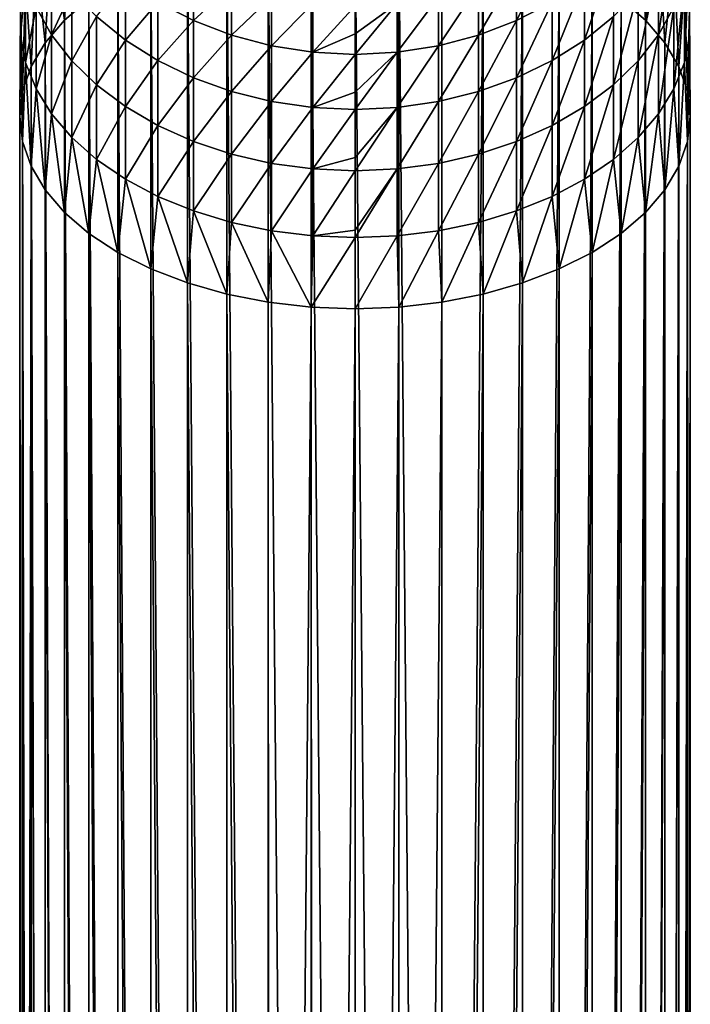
# Model space of a CAD drawing. Header units: metres. Extents: x -101 to 101, y -261 to 23.
# Tile 148 of 256: x -11 to 11, y -48 to -16. Entities that reach past the tile are written whole.
import ezdxf

# ---------------------------------------------------------------- set-up
doc = ezdxf.new("R2010")
doc.units = ezdxf.units.M
doc.layers.add('solid_505151_K2442K1000C34', color=7, linetype='CONTINUOUS')

msp = doc.modelspace()

# ---------------------------------------------------------------- linework, layer by layer
at = {"layer": 'solid_505151_K2442K1000C34'}
for points in [[(-9.526279, -16.033991, 174.867691), (-9.287607, -12.316113, 172.51326), (-9.953097, -13.093503, 171.585342)], [(-9.526279, -16.033991, 174.867691), (-8.726887, -15.347768, 175.847687), (-9.287607, -12.316113, 172.51326)], [(8.726887, -15.347768, 175.847687), (9.526279, -16.033991, 174.867691), (9.287607, -12.316113, 172.51326)], [(9.526279, -16.033991, 174.867691), (9.953097, -13.093503, 171.585342), (9.287607, -12.316113, 172.51326)], [(0, -172.858582, 291.394012), (0, -12.879276, 179.372986), (-1.435788, -12.933254, 179.295898)], [(1.435788, -172.912567, 291.316925), (1.435788, -12.933254, 179.295898), (0, -12.879276, 179.372986)], [(1.435788, -172.912567, 291.316925), (0, -12.879276, 179.372986), (0, -172.858582, 291.394012)], [(10.978294, -16.544827, 167.465729), (10.978294, -13.690092, 164.853683), (10.978294, -12.713971, 165.831146)], [(10.978294, -15.657705, 168.524628), (10.978294, -16.544827, 167.465729), (10.978294, -12.713971, 165.831146)], [(-10.162675, -16.774191, 173.810593), (-9.953097, -13.093503, 171.585342), (-10.461621, -13.918327, 170.6008)], [(-10.162675, -16.774191, 173.810593), (-9.526279, -16.033991, 174.867691), (-9.953097, -13.093503, 171.585342)], [(-2.847009, -173.073578, 291.086975), (-2.847009, -13.094265, 179.065964), (-4.209518, -13.359553, 178.687103)], [(-1.435788, -172.912567, 291.316925), (-1.435788, -12.933254, 179.295898), (-2.847009, -13.094265, 179.065964)], [(-2.817791, -173.069107, 291.093353), (-1.435788, -172.912567, 291.316925), (-2.847009, -13.094265, 179.065964)], [(-2.847009, -173.073578, 291.086975), (-2.817791, -173.069107, 291.093353), (-2.847009, -13.094265, 179.065964)], [(-1.404375, -172.910217, 291.320282), (0, -172.858582, 291.394012), (-1.435788, -12.933254, 179.295898)], [(-1.435788, -172.912567, 291.316925), (-1.404375, -172.910217, 291.320282), (-1.435788, -12.933254, 179.295898)], [(2.8484, -173.073792, 291.08667), (2.847009, -13.094265, 179.065964), (1.435788, -12.933254, 179.295898)], [(1.435788, -172.912567, 291.316925), (2.8484, -173.073792, 291.08667), (1.435788, -12.933254, 179.295898)], [(2.8484, -173.073792, 291.08667), (4.209518, -13.359553, 178.687103), (2.847009, -13.094265, 179.065964)], [(9.526279, -16.033991, 174.867691), (10.162675, -16.774191, 173.810593), (9.953097, -13.093503, 171.585342)], [(10.162675, -16.774191, 173.810593), (10.461621, -13.918327, 170.6008), (9.953097, -13.093503, 171.585342)], [(9.953097, -16.511545, 162.028351), (9.953097, -14.131315, 159.434143), (10.461621, -13.147912, 160.260315)], [(10.461621, -15.603971, 162.93718), (9.953097, -16.511545, 162.028351), (10.461621, -13.147912, 160.260315)], [(-4.209518, -173.338867, 290.70813), (-4.209518, -13.359553, 178.687103), (-5.5, -13.72458, 178.165802)], [(-4.182898, -173.332565, 290.717133), (-2.847009, -173.073578, 291.086975), (-4.209518, -13.359553, 178.687103)], [(-4.209518, -173.338867, 290.70813), (-4.182898, -173.332565, 290.717133), (-4.209518, -13.359553, 178.687103)], [(2.8484, -173.073792, 291.08667), (4.212178, -173.339493, 290.707214), (4.209518, -13.359553, 178.687103)], [(4.212178, -173.339493, 290.707214), (5.5, -13.72458, 178.165802), (4.209518, -13.359553, 178.687103)], [(-10.978294, -16.544827, 167.465729), (-10.978294, -13.690092, 164.853683), (-10.80516, -14.658516, 163.883926)], [(-10.978294, -16.544827, 167.465729), (-10.978294, -15.657705, 168.524628), (-10.978294, -13.690092, 164.853683)], [(-5.5, -173.703888, 290.186829), (-5.5, -13.72458, 178.165802), (-6.696376, -14.183099, 177.510986)], [(-5.47629, -173.69606, 290.197998), (-4.209518, -173.338867, 290.70813), (-5.5, -13.72458, 178.165802)], [(-5.5, -173.703888, 290.186829), (-5.47629, -173.69606, 290.197998), (-5.5, -13.72458, 178.165802)], [(4.212178, -173.339493, 290.707214), (5.50374, -173.705124, 290.185059), (5.5, -13.72458, 178.165802)], [(5.29929, -16.044598, 153.797546), (5.29929, -14.384237, 151.193985), (6.465638, -13.743373, 151.564346)], [(6.465638, -15.438489, 154.222412), (5.29929, -16.044598, 153.797546), (6.465638, -13.743373, 151.564346)], [(5.50374, -173.705124, 290.185059), (6.696376, -14.183099, 177.510986), (5.5, -13.72458, 178.165802)], [(10.80516, -17.424952, 166.415192), (10.80516, -14.658516, 163.883926), (10.978294, -13.690092, 164.853683)], [(10.978294, -16.544827, 167.465729), (10.80516, -17.424952, 166.415192), (10.978294, -13.690092, 164.853683)], [(-10.625184, -17.555704, 172.694504), (-10.461621, -13.918327, 170.6008), (-10.80516, -14.777578, 169.57518)], [(-10.625184, -17.555704, 172.694504), (-10.162675, -16.774191, 173.810593), (-10.461621, -13.918327, 170.6008)], [(-9.953097, -16.511545, 162.028351), (-10.461621, -15.603971, 162.93718), (-9.953097, -14.131315, 159.434143)], [(-9.953097, -16.511545, 162.028351), (-9.953097, -14.131315, 159.434143), (-9.287607, -15.058164, 158.655472)], [(-6.696376, -174.162415, 289.532013), (-6.696376, -14.183099, 177.510986), (-7.778174, -14.727265, 176.733841)], [(-6.675795, -174.153381, 289.544922), (-5.5, -173.703888, 290.186829), (-6.696376, -14.183099, 177.510986)], [(-6.696376, -174.162415, 289.532013), (-6.675795, -174.153381, 289.544922), (-6.696376, -14.183099, 177.510986)], [(5.50374, -173.705124, 290.185059), (6.700944, -174.164429, 289.529144), (6.696376, -14.183099, 177.510986)], [(6.700944, -174.164429, 289.529144), (7.778174, -14.727265, 176.733841), (6.696376, -14.183099, 177.510986)], [(7.530018, -16.684855, 157.288864), (7.530018, -14.717457, 154.727829), (8.475646, -13.892872, 155.305847)], [(8.475646, -15.913842, 157.9366), (7.530018, -16.684855, 157.288864), (8.475646, -13.892872, 155.305847)], [(9.287607, -17.366926, 161.171799), (9.287607, -15.058164, 158.655472), (9.953097, -14.131315, 159.434143)], [(9.953097, -16.511545, 162.028351), (9.287607, -17.366926, 161.171799), (9.953097, -14.131315, 159.434143)], [(10.162675, -16.774191, 173.810593), (10.625184, -17.555704, 172.694504), (10.461621, -13.918327, 170.6008)], [(10.625184, -17.555704, 172.694504), (10.80516, -14.777578, 169.57518), (10.461621, -13.918327, 170.6008)], [(-5.29929, -16.044598, 153.797546), (-6.465638, -15.438489, 154.222412), (-5.29929, -14.384237, 151.193985)], [(-5.29929, -16.044598, 153.797546), (-5.29929, -14.384237, 151.193985), (-4.04937, -14.893481, 150.899673)], [(4.04937, -16.526226, 153.459946), (4.04937, -14.893481, 150.899673), (5.29929, -14.384237, 151.193985)], [(5.29929, -16.044598, 153.797546), (4.04937, -16.526226, 153.459946), (5.29929, -14.384237, 151.193985)], [(-10.80516, -17.424952, 166.415192), (-10.978294, -16.544827, 167.465729), (-10.80516, -14.658516, 163.883926)], [(-10.905893, -18.365158, 171.538498), (-10.80516, -14.777578, 169.57518), (-10.978294, -15.657705, 168.524628)], [(-10.905893, -18.365158, 171.538498), (-10.625184, -17.555704, 172.694504), (-10.80516, -14.777578, 169.57518)], [(-10.80516, -17.424952, 166.415192), (-10.80516, -14.658516, 163.883926), (-10.461621, -15.603971, 162.93718)], [(-7.778174, -174.706573, 288.754883), (-7.778174, -14.727265, 176.733841), (-8.726887, -15.347768, 175.847687)], [(-7.530018, -16.684855, 157.288864), (-8.475646, -15.913842, 157.9366), (-7.530018, -14.717457, 154.727829)], [(-7.760847, -174.696655, 288.769043), (-6.696376, -174.162415, 289.532013), (-7.778174, -14.727265, 176.733841)], [(-7.778174, -174.706573, 288.754883), (-7.760847, -174.696655, 288.769043), (-7.778174, -14.727265, 176.733841)], [(-7.530018, -16.684855, 157.288864), (-7.530018, -14.717457, 154.727829), (-6.465638, -15.438489, 154.222412)], [(6.465638, -17.359043, 156.722458), (6.465638, -15.438489, 154.222412), (7.530018, -14.717457, 154.727829)], [(7.530018, -16.684855, 157.288864), (6.465638, -17.359043, 156.722458), (7.530018, -14.717457, 154.727829)], [(6.700944, -174.164429, 289.529144), (7.783264, -174.709503, 288.750702), (7.778174, -14.727265, 176.733841)], [(7.783264, -174.709503, 288.750702), (8.726887, -15.347768, 175.847687), (7.778174, -14.727265, 176.733841)], [(10.461621, -18.284203, 165.389557), (10.461621, -15.603971, 162.93718), (10.80516, -14.658516, 163.883926)], [(10.80516, -17.424952, 166.415192), (10.461621, -18.284203, 165.389557), (10.80516, -14.658516, 163.883926)], [(10.625184, -17.555704, 172.694504), (10.905893, -18.365158, 171.538498), (10.80516, -14.777578, 169.57518)], [(10.905893, -18.365158, 171.538498), (10.978294, -15.657705, 168.524628), (10.80516, -14.777578, 169.57518)], [(-9.287607, -17.366926, 161.171799), (-9.953097, -16.511545, 162.028351), (-9.287607, -15.058164, 158.655472)], [(-9.287607, -17.366926, 161.171799), (-9.287607, -15.058164, 158.655472), (-8.475646, -15.913842, 157.9366)], [(-4.04937, -16.526226, 153.459946), (-5.29929, -16.044598, 153.797546), (-4.04937, -14.893481, 150.899673)], [(-4.04937, -16.526226, 153.459946), (-4.04937, -14.893481, 150.899673), (-2.735589, -15.263075, 150.686081)], [(2.735589, -16.875774, 153.21492), (2.735589, -15.263075, 150.686081), (4.04937, -14.893481, 150.899673)], [(4.04937, -16.526226, 153.459946), (2.735589, -16.875774, 153.21492), (4.04937, -14.893481, 150.899673)], [(8.475646, -18.156624, 160.381012), (8.475646, -15.913842, 157.9366), (9.287607, -15.058164, 158.655472)], [(9.287607, -17.366926, 161.171799), (8.475646, -18.156624, 160.381012), (9.287607, -15.058164, 158.655472)], [(-8.726887, -175.327087, 287.868713), (-8.726887, -15.347768, 175.847687), (-9.526279, -16.033991, 174.867691)], [(-8.712843, -175.316605, 287.883667), (-7.778174, -174.706573, 288.754883), (-8.726887, -15.347768, 175.847687)], [(-8.726887, -175.327087, 287.868713), (-8.712843, -175.316605, 287.883667), (-8.726887, -15.347768, 175.847687)], [(-6.465638, -17.359043, 156.722458), (-7.530018, -16.684855, 157.288864), (-6.465638, -15.438489, 154.222412)], [(-6.465638, -17.359043, 156.722458), (-6.465638, -15.438489, 154.222412), (-5.29929, -16.044598, 153.797546)], [(-2.735589, -16.875774, 153.21492), (-4.04937, -16.526226, 153.459946), (-2.735589, -15.263075, 150.686081)], [(-2.735589, -16.875774, 153.21492), (-2.735589, -15.263075, 150.686081), (-1.378666, -15.487188, 150.556564)], [(-1.378666, -17.087734, 153.066345), (-2.735589, -16.875774, 153.21492), (-1.378666, -15.487188, 150.556564)], [(-1.378666, -17.087734, 153.066345), (-1.378666, -15.487188, 150.556564), (0, -15.562288, 150.513168)], [(1.378666, -15.487188, 150.556564), (0, -16.484922, 152.018082), (0, -15.562288, 150.513168)], [(1.378666, -15.487188, 150.556564), (0, -17.158762, 153.016556), (0, -16.484922, 152.018082)], [(1.378666, -17.087734, 153.066345), (0, -17.158762, 153.016556), (1.378666, -15.487188, 150.556564)], [(1.378666, -17.087734, 153.066345), (1.378666, -15.487188, 150.556564), (2.735589, -15.263075, 150.686081)], [(2.735589, -16.875774, 153.21492), (1.378666, -17.087734, 153.066345), (2.735589, -15.263075, 150.686081)], [(5.29929, -17.925776, 156.246338), (5.29929, -16.044598, 153.797546), (6.465638, -15.438489, 154.222412)], [(6.465638, -17.359043, 156.722458), (5.29929, -17.925776, 156.246338), (6.465638, -15.438489, 154.222412)], [(7.783264, -174.709503, 288.750702), (8.732143, -175.331009, 287.863098), (8.726887, -15.347768, 175.847687)], [(8.732143, -175.331009, 287.863098), (9.526279, -16.033991, 174.867691), (8.726887, -15.347768, 175.847687)], [(-11, -19.188704, 170.362381), (-10.978294, -15.657705, 168.524628), (-10.978294, -16.544827, 167.465729)], [(-11, -19.188704, 170.362381), (-10.905893, -18.365158, 171.538498), (-10.978294, -15.657705, 168.524628)], [(-10.461621, -18.284203, 165.389557), (-10.80516, -17.424952, 166.415192), (-10.461621, -15.603971, 162.93718)], [(-10.461621, -18.284203, 165.389557), (-10.461621, -15.603971, 162.93718), (-9.953097, -16.511545, 162.028351)], [(0, -16.484922, 152.018082), (-1.378666, -17.087734, 153.066345), (0, -15.562288, 150.513168)], [(9.953097, -19.109028, 164.405029), (9.953097, -16.511545, 162.028351), (10.461621, -15.603971, 162.93718)], [(10.461621, -18.284203, 165.389557), (9.953097, -19.109028, 164.405029), (10.461621, -15.603971, 162.93718)], [(10.905893, -18.365158, 171.538498), (11, -19.188704, 170.362381), (10.978294, -15.657705, 168.524628)], [(11, -19.188704, 170.362381), (10.978294, -16.544827, 167.465729), (10.978294, -15.657705, 168.524628)], [(-9.526279, -176.013306, 286.888702), (-9.526279, -16.033991, 174.867691), (-10.162675, -16.774191, 173.810593)], [(-9.515462, -176.002579, 286.904022), (-8.726887, -175.327087, 287.868713), (-9.526279, -16.033991, 174.867691)], [(-9.526279, -176.013306, 286.888702), (-9.515462, -176.002579, 286.904022), (-9.526279, -16.033991, 174.867691)], [(-8.475646, -18.156624, 160.381012), (-9.287607, -17.366926, 161.171799), (-8.475646, -15.913842, 157.9366)], [(-8.475646, -18.156624, 160.381012), (-8.475646, -15.913842, 157.9366), (-7.530018, -16.684855, 157.288864)], [(-5.29929, -17.925776, 156.246338), (-6.465638, -17.359043, 156.722458), (-5.29929, -16.044598, 153.797546)], [(-5.29929, -17.925776, 156.246338), (-5.29929, -16.044598, 153.797546), (-4.04937, -16.526226, 153.459946)], [(4.04937, -18.376112, 155.868011), (4.04937, -16.526226, 153.459946), (5.29929, -16.044598, 153.797546)], [(5.29929, -17.925776, 156.246338), (4.04937, -18.376112, 155.868011), (5.29929, -16.044598, 153.797546)], [(7.530018, -18.868185, 159.668488), (7.530018, -16.684855, 157.288864), (8.475646, -15.913842, 157.9366)], [(8.475646, -18.156624, 160.381012), (7.530018, -18.868185, 159.668488), (8.475646, -15.913842, 157.9366)], [(8.732143, -175.331009, 287.863098), (9.531315, -176.018311, 286.881561), (9.526279, -16.033991, 174.867691)], [(9.531315, -176.018311, 286.881561), (10.162675, -16.774191, 173.810593), (9.526279, -16.033991, 174.867691)], [(-10.905893, -20.012249, 169.186264), (-11, -19.188704, 170.362381), (-10.978294, -16.544827, 167.465729)], [(-10.905893, -20.012249, 169.186264), (-10.978294, -16.544827, 167.465729), (-10.80516, -17.424952, 166.415192)], [(-10.162675, -176.75351, 285.831604), (-10.162675, -16.774191, 173.810593), (-10.625184, -17.555704, 172.694504)], [(-9.953097, -19.109028, 164.405029), (-10.461621, -18.284203, 165.389557), (-9.953097, -16.511545, 162.028351)], [(-10.154943, -176.742828, 285.846863), (-9.526279, -176.013306, 286.888702), (-10.162675, -16.774191, 173.810593)], [(-10.162675, -176.75351, 285.831604), (-10.154943, -176.742828, 285.846863), (-10.162675, -16.774191, 173.810593)], [(-9.953097, -19.109028, 164.405029), (-9.953097, -16.511545, 162.028351), (-9.287607, -17.366926, 161.171799)], [(-7.530018, -18.868185, 159.668488), (-8.475646, -18.156624, 160.381012), (-7.530018, -16.684855, 157.288864)], [(-7.530018, -18.868185, 159.668488), (-7.530018, -16.684855, 157.288864), (-6.465638, -17.359043, 156.722458)], [(-4.04937, -18.376112, 155.868011), (-5.29929, -17.925776, 156.246338), (-4.04937, -16.526226, 153.459946)], [(-4.04937, -18.376112, 155.868011), (-4.04937, -16.526226, 153.459946), (-2.735589, -16.875774, 153.21492)], [(0, -16.484922, 152.018082), (0, -17.158762, 153.016556), (-1.378666, -17.087734, 153.066345)], [(2.735589, -18.702951, 155.593414), (2.735589, -16.875774, 153.21492), (4.04937, -16.526226, 153.459946)], [(4.04937, -18.376112, 155.868011), (2.735589, -18.702951, 155.593414), (4.04937, -16.526226, 153.459946)], [(6.465638, -19.490389, 159.045425), (6.465638, -17.359043, 156.722458), (7.530018, -16.684855, 157.288864)], [(7.530018, -18.868185, 159.668488), (6.465638, -19.490389, 159.045425), (7.530018, -16.684855, 157.288864)], [(9.287607, -19.886419, 163.477112), (9.287607, -17.366926, 161.171799), (9.953097, -16.511545, 162.028351)], [(9.953097, -19.109028, 164.405029), (9.287607, -19.886419, 163.477112), (9.953097, -16.511545, 162.028351)], [(9.531315, -176.018311, 286.881561), (10.167077, -176.759613, 285.822906), (10.162675, -16.774191, 173.810593)], [(10.167077, -176.759613, 285.822906), (10.625184, -17.555704, 172.694504), (10.162675, -16.774191, 173.810593)], [(10.905893, -20.012249, 169.186264), (10.80516, -17.424952, 166.415192), (10.978294, -16.544827, 167.465729)], [(11, -19.188704, 170.362381), (10.905893, -20.012249, 169.186264), (10.978294, -16.544827, 167.465729)], [(-2.735589, -18.702951, 155.593414), (-4.04937, -18.376112, 155.868011), (-2.735589, -16.875774, 153.21492)], [(-2.735589, -18.702951, 155.593414), (-2.735589, -16.875774, 153.21492), (-1.378666, -17.087734, 153.066345)], [(-1.378666, -18.90114, 155.426926), (-2.735589, -18.702951, 155.593414), (-1.378666, -17.087734, 153.066345)], [(-1.378666, -18.90114, 155.426926), (-1.378666, -17.087734, 153.066345), (0, -17.158762, 153.016556)], [(1.378666, -17.087734, 153.066345), (0, -18.391033, 154.665924), (0, -17.158762, 153.016556)], [(1.378666, -17.087734, 153.066345), (0, -18.967552, 155.371124), (0, -18.391033, 154.665924)], [(1.378666, -18.90114, 155.426926), (0, -18.967552, 155.371124), (1.378666, -17.087734, 153.066345)], [(1.378666, -18.90114, 155.426926), (1.378666, -17.087734, 153.066345), (2.735589, -16.875774, 153.21492)], [(2.735589, -18.702951, 155.593414), (1.378666, -18.90114, 155.426926), (2.735589, -16.875774, 153.21492)], [(-10.625184, -20.821705, 168.030258), (-10.905893, -20.012249, 169.186264), (-10.80516, -17.424952, 166.415192)], [(-10.625184, -20.821705, 168.030258), (-10.80516, -17.424952, 166.415192), (-10.461621, -18.284203, 165.389557)], [(-9.287607, -19.886419, 163.477112), (-9.953097, -19.109028, 164.405029), (-9.287607, -17.366926, 161.171799)], [(-9.287607, -19.886419, 163.477112), (-9.287607, -17.366926, 161.171799), (-8.475646, -18.156624, 160.381012)], [(-6.465638, -19.490389, 159.045425), (-7.530018, -18.868185, 159.668488), (-6.465638, -17.359043, 156.722458)], [(-6.465638, -19.490389, 159.045425), (-6.465638, -17.359043, 156.722458), (-5.29929, -17.925776, 156.246338)], [(0, -18.391033, 154.665924), (-1.378666, -18.90114, 155.426926), (0, -17.158762, 153.016556)], [(5.29929, -20.01342, 158.521667), (5.29929, -17.925776, 156.246338), (6.465638, -17.359043, 156.722458)], [(6.465638, -19.490389, 159.045425), (5.29929, -20.01342, 158.521667), (6.465638, -17.359043, 156.722458)], [(8.475646, -20.604115, 162.620453), (8.475646, -18.156624, 160.381012), (9.287607, -17.366926, 161.171799)], [(9.287607, -19.886419, 163.477112), (8.475646, -20.604115, 162.620453), (9.287607, -17.366926, 161.171799)], [(10.625184, -20.821705, 168.030258), (10.461621, -18.284203, 165.389557), (10.80516, -17.424952, 166.415192)], [(10.905893, -20.012249, 169.186264), (10.625184, -20.821705, 168.030258), (10.80516, -17.424952, 166.415192)], [(-10.625184, -177.535019, 284.715515), (-10.625184, -17.555704, 172.694504), (-10.905893, -18.365158, 171.538498)], [(-10.620324, -177.524643, 284.730316), (-10.162675, -176.75351, 285.831604), (-10.625184, -17.555704, 172.694504)], [(-10.625184, -177.535019, 284.715515), (-10.620324, -177.524643, 284.730316), (-10.625184, -17.555704, 172.694504)], [(10.167077, -176.759613, 285.822906), (10.628531, -177.542191, 284.705261), (10.625184, -17.555704, 172.694504)], [(10.628531, -177.542191, 284.705261), (10.905893, -18.365158, 171.538498), (10.625184, -17.555704, 172.694504)], [(-5.29929, -20.01342, 158.521667), (-6.465638, -19.490389, 159.045425), (-5.29929, -17.925776, 156.246338)], [(-5.29929, -20.01342, 158.521667), (-5.29929, -17.925776, 156.246338), (-4.04937, -18.376112, 155.868011)], [(4.04937, -20.429033, 158.105484), (4.04937, -18.376112, 155.868011), (5.29929, -17.925776, 156.246338)], [(5.29929, -20.01342, 158.521667), (4.04937, -20.429033, 158.105484), (5.29929, -17.925776, 156.246338)], [(-10.905893, -178.344467, 283.559509), (-10.905893, -18.365158, 171.538498), (-11, -19.188704, 170.362381)], [(-10.903625, -178.334641, 283.573547), (-10.625184, -177.535019, 284.715515), (-10.905893, -18.365158, 171.538498)], [(-10.905893, -178.344467, 283.559509), (-10.903625, -178.334641, 283.573547), (-10.905893, -18.365158, 171.538498)], [(-10.162675, -21.603218, 166.914169), (-10.625184, -20.821705, 168.030258), (-10.461621, -18.284203, 165.389557)], [(-10.162675, -21.603218, 166.914169), (-10.461621, -18.284203, 165.389557), (-9.953097, -19.109028, 164.405029)], [(-8.475646, -20.604115, 162.620453), (-9.287607, -19.886419, 163.477112), (-8.475646, -18.156624, 160.381012)], [(-8.475646, -20.604115, 162.620453), (-8.475646, -18.156624, 160.381012), (-7.530018, -18.868185, 159.668488)], [(-4.04937, -20.429033, 158.105484), (-5.29929, -20.01342, 158.521667), (-4.04937, -18.376112, 155.868011)], [(-4.04937, -20.429033, 158.105484), (-4.04937, -18.376112, 155.868011), (-2.735589, -18.702951, 155.593414)], [(0, -18.391033, 154.665924), (0, -18.967552, 155.371124), (-1.378666, -18.90114, 155.426926)], [(2.735589, -20.730671, 157.803436), (2.735589, -18.702951, 155.593414), (4.04937, -18.376112, 155.868011)], [(4.04937, -20.429033, 158.105484), (2.735589, -20.730671, 157.803436), (4.04937, -18.376112, 155.868011)], [(7.530018, -21.250799, 161.848541), (7.530018, -18.868185, 159.668488), (8.475646, -18.156624, 160.381012)], [(8.475646, -20.604115, 162.620453), (7.530018, -21.250799, 161.848541), (8.475646, -18.156624, 160.381012)], [(10.162675, -21.603218, 166.914169), (9.953097, -19.109028, 164.405029), (10.461621, -18.284203, 165.389557)], [(10.625184, -20.821705, 168.030258), (10.162675, -21.603218, 166.914169), (10.461621, -18.284203, 165.389557)], [(10.628531, -177.542191, 284.705261), (10.907763, -178.352661, 283.547821), (10.905893, -18.365158, 171.538498)], [(11, -179.168015, 282.383392), (11, -19.188704, 170.362381), (10.905893, -18.365158, 171.538498)], [(10.907763, -178.352661, 283.547821), (11, -179.168015, 282.383392), (10.905893, -18.365158, 171.538498)], [(-2.735589, -20.730671, 157.803436), (-4.04937, -20.429033, 158.105484), (-2.735589, -18.702951, 155.593414)], [(-2.735589, -20.730671, 157.803436), (-2.735589, -18.702951, 155.593414), (-1.378666, -18.90114, 155.426926)], [(1.378666, -20.913578, 157.620285), (1.378666, -18.90114, 155.426926), (2.735589, -18.702951, 155.593414)], [(2.735589, -20.730671, 157.803436), (1.378666, -20.913578, 157.620285), (2.735589, -18.702951, 155.593414)], [(-7.530018, -21.250799, 161.848541), (-8.475646, -20.604115, 162.620453), (-7.530018, -18.868185, 159.668488)], [(-7.530018, -21.250799, 161.848541), (-7.530018, -18.868185, 159.668488), (-6.465638, -19.490389, 159.045425)], [(-1.378666, -20.913578, 157.620285), (-2.735589, -20.730671, 157.803436), (-1.378666, -18.90114, 155.426926)], [(-1.378666, -20.913578, 157.620285), (-1.378666, -18.90114, 155.426926), (0, -18.967552, 155.371124)], [(0, -20.542154, 157.118866), (-1.378666, -20.913578, 157.620285), (0, -18.967552, 155.371124)], [(1.378666, -18.90114, 155.426926), (0, -20.542154, 157.118866), (0, -18.967552, 155.371124)], [(1.378666, -18.90114, 155.426926), (0, -20.974869, 157.558899), (0, -20.542154, 157.118866)], [(1.378666, -20.913578, 157.620285), (0, -20.974869, 157.558899), (1.378666, -18.90114, 155.426926)], [(6.465638, -21.816271, 161.173584), (6.465638, -19.490389, 159.045425), (7.530018, -18.868185, 159.668488)], [(7.530018, -21.250799, 161.848541), (6.465638, -21.816271, 161.173584), (7.530018, -18.868185, 159.668488)], [(-11, -179.168015, 282.383392), (-11, -19.188704, 170.362381), (-10.905893, -20.012249, 169.186264)], [(-10.999989, -179.158936, 282.396393), (-10.905893, -178.344467, 283.559509), (-11, -19.188704, 170.362381)], [(-11, -179.168015, 282.383392), (-10.999989, -179.158936, 282.396393), (-11, -19.188704, 170.362381)], [(-9.526279, -22.343418, 165.857071), (-10.162675, -21.603218, 166.914169), (-9.953097, -19.109028, 164.405029)], [(-9.526279, -22.343418, 165.857071), (-9.953097, -19.109028, 164.405029), (-9.287607, -19.886419, 163.477112)], [(9.526279, -22.343418, 165.857071), (9.287607, -19.886419, 163.477112), (9.953097, -19.109028, 164.405029)], [(10.162675, -21.603218, 166.914169), (9.526279, -22.343418, 165.857071), (9.953097, -19.109028, 164.405029)], [(10.905893, -179.991562, 281.207275), (10.905893, -20.012249, 169.186264), (11, -19.188704, 170.362381)], [(10.999989, -179.177109, 282.370422), (10.905893, -179.991562, 281.207275), (11, -19.188704, 170.362381)], [(11, -179.168015, 282.383392), (10.999989, -179.177109, 282.370422), (11, -19.188704, 170.362381)], [(-6.465638, -21.816271, 161.173584), (-7.530018, -21.250799, 161.848541), (-6.465638, -19.490389, 159.045425)], [(-6.465638, -21.816271, 161.173584), (-6.465638, -19.490389, 159.045425), (-5.29929, -20.01342, 158.521667)], [(5.29929, -22.291615, 160.606201), (5.29929, -20.01342, 158.521667), (6.465638, -19.490389, 159.045425)], [(6.465638, -21.816271, 161.173584), (5.29929, -22.291615, 160.606201), (6.465638, -19.490389, 159.045425)], [(-10.907763, -179.983368, 281.218964), (-11, -179.168015, 282.383392), (-10.905893, -20.012249, 169.186264)], [(-10.905893, -179.991562, 281.207275), (-10.907763, -179.983368, 281.218964), (-10.905893, -20.012249, 169.186264)], [(-10.905893, -179.991562, 281.207275), (-10.905893, -20.012249, 169.186264), (-10.625184, -20.821705, 168.030258)], [(-8.726887, -23.02964, 164.877075), (-9.526279, -22.343418, 165.857071), (-9.287607, -19.886419, 163.477112)], [(-8.726887, -23.02964, 164.877075), (-9.287607, -19.886419, 163.477112), (-8.475646, -20.604115, 162.620453)], [(-5.29929, -22.291615, 160.606201), (-6.465638, -21.816271, 161.173584), (-5.29929, -20.01342, 158.521667)], [(-5.29929, -22.291615, 160.606201), (-5.29929, -20.01342, 158.521667), (-4.04937, -20.429033, 158.105484)], [(4.04937, -22.669333, 160.155334), (4.04937, -20.429033, 158.105484), (5.29929, -20.01342, 158.521667)], [(5.29929, -22.291615, 160.606201), (4.04937, -22.669333, 160.155334), (5.29929, -20.01342, 158.521667)], [(8.726887, -23.02964, 164.877075), (8.475646, -20.604115, 162.620453), (9.287607, -19.886419, 163.477112)], [(9.526279, -22.343418, 165.857071), (8.726887, -23.02964, 164.877075), (9.287607, -19.886419, 163.477112)], [(10.625184, -180.80101, 280.0513), (10.625184, -20.821705, 168.030258), (10.905893, -20.012249, 169.186264)], [(10.903625, -180.001389, 281.193237), (10.625184, -180.80101, 280.0513), (10.905893, -20.012249, 169.186264)], [(10.905893, -179.991562, 281.207275), (10.903625, -180.001389, 281.193237), (10.905893, -20.012249, 169.186264)], [(-7.778174, -23.650143, 163.990921), (-8.726887, -23.02964, 164.877075), (-8.475646, -20.604115, 162.620453)], [(-7.778174, -23.650143, 163.990921), (-8.475646, -20.604115, 162.620453), (-7.530018, -21.250799, 161.848541)], [(-4.04937, -22.669333, 160.155334), (-5.29929, -22.291615, 160.606201), (-4.04937, -20.429033, 158.105484)], [(-4.04937, -22.669333, 160.155334), (-4.04937, -20.429033, 158.105484), (-2.735589, -20.730671, 157.803436)], [(0, -20.542154, 157.118866), (0, -20.974869, 157.558899), (-1.378666, -20.913578, 157.620285)], [(2.735589, -22.943468, 159.828125), (2.735589, -20.730671, 157.803436), (4.04937, -20.429033, 158.105484)], [(4.04937, -22.669333, 160.155334), (2.735589, -22.943468, 159.828125), (4.04937, -20.429033, 158.105484)], [(7.778174, -23.650143, 163.990921), (7.530018, -21.250799, 161.848541), (8.475646, -20.604115, 162.620453)], [(8.726887, -23.02964, 164.877075), (7.778174, -23.650143, 163.990921), (8.475646, -20.604115, 162.620453)], [(-10.628531, -180.793839, 280.061554), (-10.905893, -179.991562, 281.207275), (-10.625184, -20.821705, 168.030258)], [(-10.167077, -181.576431, 278.943909), (-10.628531, -180.793839, 280.061554), (-10.625184, -20.821705, 168.030258)], [(-10.167077, -181.576431, 278.943909), (-10.625184, -20.821705, 168.030258), (-10.162675, -21.603218, 166.914169)], [(-2.735589, -22.943468, 159.828125), (-4.04937, -22.669333, 160.155334), (-2.735589, -20.730671, 157.803436)], [(-2.735589, -22.943468, 159.828125), (-2.735589, -20.730671, 157.803436), (-1.378666, -20.913578, 157.620285)], [(-1.378666, -23.109697, 159.6297), (-2.735589, -22.943468, 159.828125), (-1.378666, -20.913578, 157.620285)], [(-1.378666, -23.109697, 159.6297), (-1.378666, -20.913578, 157.620285), (0, -20.974869, 157.558899)], [(0, -22.918482, 159.354355), (-1.378666, -23.109697, 159.6297), (0, -20.974869, 157.558899)], [(1.378666, -20.913578, 157.620285), (0, -22.918482, 159.354355), (0, -20.974869, 157.558899)], [(1.378666, -20.913578, 157.620285), (0, -23.165401, 159.563217), (0, -22.918482, 159.354355)], [(1.378666, -23.109697, 159.6297), (0, -23.165401, 159.563217), (1.378666, -20.913578, 157.620285)], [(1.378666, -23.109697, 159.6297), (1.378666, -20.913578, 157.620285), (2.735589, -20.730671, 157.803436)], [(2.735589, -22.943468, 159.828125), (1.378666, -23.109697, 159.6297), (2.735589, -20.730671, 157.803436)], [(10.162675, -181.582535, 278.935181), (10.162675, -21.603218, 166.914169), (10.625184, -20.821705, 168.030258)], [(10.620324, -180.811386, 280.036469), (10.162675, -181.582535, 278.935181), (10.625184, -20.821705, 168.030258)], [(10.625184, -180.80101, 280.0513), (10.620324, -180.811386, 280.036469), (10.625184, -20.821705, 168.030258)], [(-6.696376, -24.194309, 163.213776), (-7.778174, -23.650143, 163.990921), (-7.530018, -21.250799, 161.848541)], [(-6.696376, -24.194309, 163.213776), (-7.530018, -21.250799, 161.848541), (-6.465638, -21.816271, 161.173584)], [(6.696376, -24.194309, 163.213776), (6.465638, -21.816271, 161.173584), (7.530018, -21.250799, 161.848541)], [(7.778174, -23.650143, 163.990921), (6.696376, -24.194309, 163.213776), (7.530018, -21.250799, 161.848541)], [(-9.531315, -182.317719, 277.885254), (-10.167077, -181.576431, 278.943909), (-10.162675, -21.603218, 166.914169)], [(-9.531315, -182.317719, 277.885254), (-10.162675, -21.603218, 166.914169), (-9.526279, -22.343418, 165.857071)], [(9.526279, -182.322723, 277.878113), (9.526279, -22.343418, 165.857071), (10.162675, -21.603218, 166.914169)], [(10.154943, -181.593216, 278.919952), (9.526279, -182.322723, 277.878113), (10.162675, -21.603218, 166.914169)], [(10.162675, -181.582535, 278.935181), (10.154943, -181.593216, 278.919952), (10.162675, -21.603218, 166.914169)], [(-5.5, -24.652828, 162.55896), (-6.696376, -24.194309, 163.213776), (-6.465638, -21.816271, 161.173584)], [(-5.5, -24.652828, 162.55896), (-6.465638, -21.816271, 161.173584), (-5.29929, -22.291615, 160.606201)], [(5.5, -24.652828, 162.55896), (5.29929, -22.291615, 160.606201), (6.465638, -21.816271, 161.173584)], [(6.696376, -24.194309, 163.213776), (5.5, -24.652828, 162.55896), (6.465638, -21.816271, 161.173584)], [(-8.732143, -183.00502, 276.903717), (-9.531315, -182.317719, 277.885254), (-9.526279, -22.343418, 165.857071)], [(-8.732143, -183.00502, 276.903717), (-9.526279, -22.343418, 165.857071), (-8.726887, -23.02964, 164.877075)], [(-4.209518, -25.017855, 162.037659), (-5.5, -24.652828, 162.55896), (-5.29929, -22.291615, 160.606201)], [(-4.209518, -25.017855, 162.037659), (-5.29929, -22.291615, 160.606201), (-4.04937, -22.669333, 160.155334)], [(4.209518, -25.017855, 162.037659), (4.04937, -22.669333, 160.155334), (5.29929, -22.291615, 160.606201)], [(5.5, -24.652828, 162.55896), (4.209518, -25.017855, 162.037659), (5.29929, -22.291615, 160.606201)], [(8.726887, -183.008957, 276.898102), (8.726887, -23.02964, 164.877075), (9.526279, -22.343418, 165.857071)], [(9.515462, -182.33345, 277.862793), (8.726887, -183.008957, 276.898102), (9.526279, -22.343418, 165.857071)], [(9.526279, -182.322723, 277.878113), (9.515462, -182.33345, 277.862793), (9.526279, -22.343418, 165.857071)], [(-2.847009, -25.283144, 161.658798), (-4.209518, -25.017855, 162.037659), (-4.04937, -22.669333, 160.155334)], [(-2.847009, -25.283144, 161.658798), (-4.04937, -22.669333, 160.155334), (-2.735589, -22.943468, 159.828125)], [(0, -22.918482, 159.354355), (0, -23.165401, 159.563217), (-1.378666, -23.109697, 159.6297)], [(2.847009, -25.283144, 161.658798), (2.735589, -22.943468, 159.828125), (4.04937, -22.669333, 160.155334)], [(4.209518, -25.017855, 162.037659), (2.847009, -25.283144, 161.658798), (4.04937, -22.669333, 160.155334)], [(-7.783264, -183.626541, 276.016113), (-8.732143, -183.00502, 276.903717), (-8.726887, -23.02964, 164.877075)], [(-7.783264, -183.626541, 276.016113), (-8.726887, -23.02964, 164.877075), (-7.778174, -23.650143, 163.990921)], [(-1.435788, -25.444155, 161.428864), (-2.847009, -25.283144, 161.658798), (-2.735589, -22.943468, 159.828125)], [(-1.435788, -25.444155, 161.428864), (-2.735589, -22.943468, 159.828125), (-1.378666, -23.109697, 159.6297)], [(-1.435788, -25.444155, 161.428864), (-1.378666, -23.109697, 159.6297), (0, -23.165401, 159.563217)], [(0, -25.498133, 161.351776), (-1.435788, -25.444155, 161.428864), (0, -23.165401, 159.563217)], [(1.378666, -23.109697, 159.6297), (0, -25.498133, 161.351776), (0, -23.165401, 159.563217)], [(1.435788, -25.444155, 161.428864), (0, -25.498133, 161.351776), (1.378666, -23.109697, 159.6297)], [(1.435788, -25.444155, 161.428864), (1.378666, -23.109697, 159.6297), (2.735589, -22.943468, 159.828125)], [(2.847009, -25.283144, 161.658798), (1.435788, -25.444155, 161.428864), (2.735589, -22.943468, 159.828125)], [(7.778174, -183.629456, 276.011932), (7.778174, -23.650143, 163.990921), (8.726887, -23.02964, 164.877075)], [(8.712843, -183.019424, 276.883118), (7.778174, -183.629456, 276.011932), (8.726887, -23.02964, 164.877075)], [(8.726887, -183.008957, 276.898102), (8.712843, -183.019424, 276.883118), (8.726887, -23.02964, 164.877075)], [(-6.700944, -184.171616, 275.237671), (-7.783264, -183.626541, 276.016113), (-7.778174, -23.650143, 163.990921)], [(-6.700944, -184.171616, 275.237671), (-7.778174, -23.650143, 163.990921), (-6.696376, -24.194309, 163.213776)], [(6.696376, -184.17363, 275.234802), (6.696376, -24.194309, 163.213776), (7.778174, -23.650143, 163.990921)], [(7.760847, -183.639374, 275.997772), (6.696376, -184.17363, 275.234802), (7.778174, -23.650143, 163.990921)], [(7.778174, -183.629456, 276.011932), (7.760847, -183.639374, 275.997772), (7.778174, -23.650143, 163.990921)], [(-5.50374, -184.630905, 274.581757), (-6.700944, -184.171616, 275.237671), (-6.696376, -24.194309, 163.213776)], [(-5.50374, -184.630905, 274.581757), (-6.696376, -24.194309, 163.213776), (-5.5, -24.652828, 162.55896)], [(5.5, -184.632141, 274.579987), (5.5, -24.652828, 162.55896), (6.696376, -24.194309, 163.213776)], [(6.675795, -184.182663, 275.221893), (5.5, -184.632141, 274.579987), (6.696376, -24.194309, 163.213776)], [(6.696376, -184.17363, 275.234802), (6.675795, -184.182663, 275.221893), (6.696376, -24.194309, 163.213776)], [(-4.212178, -184.996536, 274.059601), (-5.50374, -184.630905, 274.581757), (-5.5, -24.652828, 162.55896)], [(-4.212178, -184.996536, 274.059601), (-5.5, -24.652828, 162.55896), (-4.209518, -25.017855, 162.037659)], [(4.209518, -184.997162, 274.058685), (4.209518, -25.017855, 162.037659), (5.5, -24.652828, 162.55896)], [(5.47629, -184.639969, 274.568817), (4.209518, -184.997162, 274.058685), (5.5, -24.652828, 162.55896)], [(5.5, -184.632141, 274.579987), (5.47629, -184.639969, 274.568817), (5.5, -24.652828, 162.55896)], [(-2.8484, -185.262238, 273.680115), (-4.212178, -184.996536, 274.059601), (-4.209518, -25.017855, 162.037659)], [(-2.8484, -185.262238, 273.680115), (-4.209518, -25.017855, 162.037659), (-2.847009, -25.283144, 161.658798)], [(2.847009, -185.262451, 273.67981), (2.847009, -25.283144, 161.658798), (4.209518, -25.017855, 162.037659)], [(4.182898, -185.003464, 274.049683), (2.847009, -185.262451, 273.67981), (4.209518, -25.017855, 162.037659)], [(4.209518, -184.997162, 274.058685), (4.182898, -185.003464, 274.049683), (4.209518, -25.017855, 162.037659)], [(-2.8484, -185.262238, 273.680115), (-2.847009, -25.283144, 161.658798), (-1.435788, -25.444155, 161.428864)], [(-1.435788, -185.423462, 273.44989), (-2.8484, -185.262238, 273.680115), (-1.435788, -25.444155, 161.428864)], [(-1.435788, -185.423462, 273.44989), (-1.435788, -25.444155, 161.428864), (0, -25.498133, 161.351776)], [(0, -185.477448, 273.372803), (-1.435788, -185.423462, 273.44989), (0, -25.498133, 161.351776)], [(0, -185.477448, 273.372803), (0, -25.498133, 161.351776), (1.435788, -25.444155, 161.428864)], [(1.404375, -185.425812, 273.446533), (0, -185.477448, 273.372803), (1.435788, -25.444155, 161.428864)], [(1.435788, -185.423462, 273.44989), (1.404375, -185.425812, 273.446533), (1.435788, -25.444155, 161.428864)], [(1.435788, -185.423462, 273.44989), (1.435788, -25.444155, 161.428864), (2.847009, -25.283144, 161.658798)], [(2.817791, -185.266922, 273.673431), (1.435788, -185.423462, 273.44989), (2.847009, -25.283144, 161.658798)], [(2.847009, -185.262451, 273.67981), (2.817791, -185.266922, 273.673431), (2.847009, -25.283144, 161.658798)]]:
    msp.add_3dface(points, dxfattribs=at)

doc.saveas('drawing.dxf')
